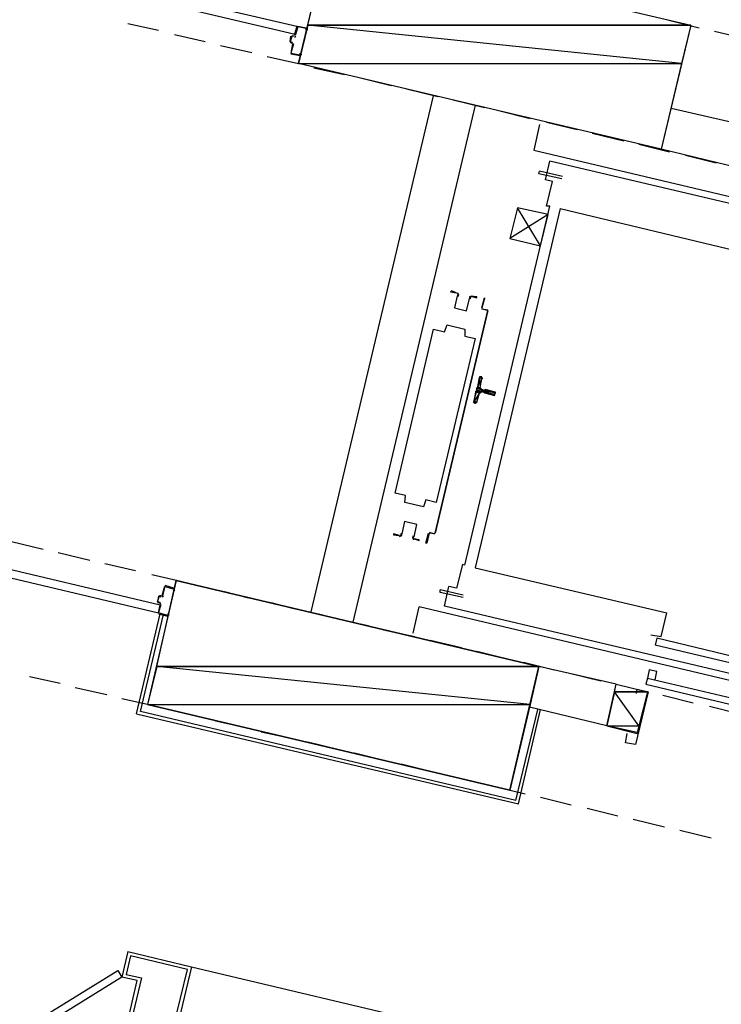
# Model space of a CAD drawing. Header units: feet. Extents: x -79 to 198, y -22 to 181.
# Tile 168 of 256: x 56 to 67, y 109 to 125. Entities that reach past the tile are written whole.
import ezdxf

# ---------------------------------------------------------------- set-up
doc = ezdxf.new("R2010")
doc.units = ezdxf.units.FT
for name, color, linetype in [('A-LINEA', 7, 'CONTINUOUS'), ('A-LINEA-FINA', 9, 'CONTINUOUS'), ('A-MURO-CONCRETO', 8, 'CONTINUOUS')]:
    doc.layers.add(name, color=color, linetype=linetype)

msp = doc.modelspace()

# ---------------------------------------------------------------- linework, layer by layer
at = {"layer": 'A-LINEA'}
for p, q in [((57.4533, 124.4978), (57.9333, 124.3911)), ((60.12, 124.4578), (60.2533, 124.4311)), ((65.9467, 124.5511), (66.4267, 124.4311)), ((58.1867, 124.3244), (58.6667, 124.2178)), ((60.0267, 124.3111), (60.0533, 124.2978)), ((60.0687, 124.285), (60.0928, 124.2998)), ((60.12, 124.4444), (60.12, 124.4444)), ((60.2533, 124.4178), (60.2533, 124.4178)), ((66.6667, 124.3778), (67.16, 124.2578)), ((58.9067, 124.1511), (59.4, 124.0444)), ((60, 124.2178), (60.0133, 124.2978)), ((60.0267, 124.2978), (60.0267, 124.2978)), ((60.0267, 124.1778), (60.0267, 124.1778)), ((60.0528, 124.1665), (60.0379, 124.1906)), ((60.16, 123.9911), (60.0133, 124.0178)), ((60.16, 124.0044), (60.16, 124.0044)), ((59.64, 123.9778), (60.1333, 123.8711)), ((60.3733, 123.8044), (60.8533, 123.6978)), ((61.1067, 123.6444), (61.5867, 123.5244)), ((61.8267, 123.4711), (62.32, 123.3511)), ((60.3333, 115.2578), (62.2533, 123.3644)), ((62.9067, 123.2178), (60.9867, 115.0978)), ((62.56, 123.2978), (63.0533, 123.1778)), ((63.2933, 123.1244), (63.7733, 123.0044)), ((67.2, 122.8844), (65.9867, 123.1644)), ((63.92, 122.9111), (63.8267, 122.5111)), ((64.0267, 122.9511), (64.5067, 122.8311)), ((64.7467, 122.7778), (65.24, 122.6578)), ((65.48, 122.6044), (65.96, 122.4844)), ((63.8267, 122.5111), (71.08, 120.7911)), ((67.04, 122.2311), (65.8267, 122.5244)), ((71.0533, 120.6978), (64.08, 122.3378)), ((66.2133, 122.4311), (66.6933, 122.3111)), ((63.9067, 122.1378), (63.92, 122.1778)), ((64.2667, 122.0578), (63.9067, 122.1378)), ((64.28, 122.0978), (63.92, 122.1778)), ((64.0267, 121.6311), (64.12, 122.0178)), ((62.7467, 115.9911), (64.08, 121.6311)), ((64.24, 121.5911), (62.9067, 115.9511)), ((64.08, 121.6311), (64.0267, 121.6311)), ((64.24, 121.5911), (67.2533, 120.8711)), ((64.0533, 121.4978), (63.4533, 121.1244)), ((62.28, 116.4978), (63.1067, 119.9911)), ((63.1067, 119.9911), (62.28, 116.4978)), ((63.0933, 119.9911), (63.0133, 120.0178)), ((63.0133, 120.0178), (63.1067, 120.0044)), ((63.0267, 120.0178), (63.0267, 120.0178)), ((63.0267, 120.0178), (63.0267, 120.0178)), ((63.0933, 119.9911), (63.0933, 119.9911)), ((62.9867, 118.7778), (63.0133, 118.9244)), ((63.0264, 118.9145), (63.0113, 118.9372)), ((63.0533, 118.7378), (63.0133, 118.7511)), ((63.0533, 118.7511), (63.0533, 118.7511)), ((62.9333, 118.5511), (62.9733, 118.6978)), ((63, 118.7244), (63.04, 118.7111)), ((63.04, 118.6978), (63.04, 118.6978)), ((63.0533, 118.6978), (63.0533, 118.6978)), ((62.9087, 118.5383), (62.9324, 118.5518)), ((62.1867, 116.5111), (62.2667, 116.4844)), ((62.1867, 116.4978), (62.1867, 116.4978)), ((62.2667, 116.4978), (62.2667, 116.4978)), ((62.2667, 116.4978), (62.2667, 116.4978)), ((55.6267, 116.3644), (56.12, 116.2444)), ((56.36, 116.1911), (56.8533, 116.0711)), ((57.0933, 116.0178), (57.5733, 115.9111)), ((62.9067, 115.9511), (65.92, 115.2444)), ((57.8267, 115.8444), (58.3067, 115.7378)), ((58.0267, 115.6578), (57.9867, 115.5111)), ((58.1733, 115.6311), (58.04, 115.6711)), ((58.04, 115.6578), (58.04, 115.6578)), ((58.5467, 115.6711), (59.04, 115.5644)), ((62.4267, 115.3511), (62.4933, 115.6578)), ((57.9867, 115.5244), (57.9867, 115.5244)), ((57.9887, 115.4983), (58.0128, 115.5132)), ((58.1733, 115.6178), (58.1733, 115.6178)), ((59.28, 115.4978), (59.7733, 115.3911)), ((62.72, 115.5244), (62.36, 115.6044)), ((57.92, 115.4044), (57.9467, 115.4044)), ((57.9467, 115.3911), (57.9467, 115.3911)), ((57.9728, 115.3798), (57.9579, 115.4039)), ((61.9333, 114.9244), (62.0267, 115.3378)), ((69.9467, 113.4578), (62.0267, 115.3378)), ((69.4, 113.6978), (62.4267, 115.3511)), ((57.5867, 113.6578), (57.96, 115.2311)), ((57.9333, 115.2311), (58.08, 115.1911)), ((58.08, 115.2044), (58.08, 115.2044)), ((60.0133, 115.3244), (60.4933, 115.2178)), ((60.7467, 115.1511), (61.2267, 115.0444)), ((61.4667, 114.9778), (61.96, 114.8711)), ((62.2, 114.8178), (62.6933, 114.6978)), ((65.76, 114.8444), (65.7333, 114.7378)), ((69.2533, 113.8978), (65.7333, 114.7378)), ((69.28, 114.0044), (65.76, 114.8444)), ((62.9333, 114.6444), (63.4133, 114.5244)), ((63.6667, 114.4711), (64.1467, 114.3511)), ((65.12, 114.1244), (63.9067, 114.4044)), ((64.3867, 114.2978), (64.88, 114.1778)), ((65.7333, 114.1911), (65.76, 114.3244)), ((55.9067, 114.2444), (56.3867, 114.1378)), ((64.9733, 113.4711), (65.12, 114.1244)), ((65.12, 114.1244), (65.6133, 114.0044)), ((65.12, 114.1244), (65.6133, 114.0044)), ((65.5867, 114.1244), (69.1067, 113.2844)), ((65.6133, 114.2178), (69.1333, 113.3911)), ((56.6267, 114.0711), (57.12, 113.9644)), ((65.6133, 114.0044), (65.4533, 113.3511)), ((65.8533, 113.9511), (66.3333, 113.8311)), ((57.36, 113.8978), (57.8533, 113.7911)), ((58.0933, 113.7244), (58.5733, 113.6178)), ((63.5467, 112.2978), (63.8933, 113.7244)), ((64.9733, 113.4711), (63.76, 113.7644)), ((66.5867, 113.7778), (67.0667, 113.6578)), ((58.8267, 113.5511), (59.3067, 113.4444)), ((59.5467, 113.3778), (60.04, 113.2711)), ((64.9733, 113.4711), (65.4533, 113.3511)), ((60.28, 113.2178), (60.7733, 113.0978)), ((61.0133, 113.0444), (61.4933, 112.9244)), ((61.7467, 112.8711), (62.2267, 112.7511)), ((62.4667, 112.6978), (62.96, 112.5778)), ((63.2, 112.5244), (63.6933, 112.4044)), ((63.9333, 112.3511), (64.4133, 112.2311)), ((64.6667, 112.1778), (65.1467, 112.0578)), ((65.3867, 112.0044), (65.88, 111.8844)), ((66.12, 111.8311), (66.6133, 111.7111)), ((57.4533, 109.9244), (57.36, 109.5244)), ((57.4533, 109.9244), (58.4533, 109.6844)), ((57.4933, 109.8578), (57.4267, 109.5644)), ((58.3867, 109.6444), (57.4933, 109.8578)), ((57.92, 107.6978), (58.3867, 109.6444)), ((58.4533, 109.6844), (57.9867, 107.7378)), ((58.4533, 109.6844), (62.7467, 108.6711)), ((57.1467, 107.5244), (57.6, 109.4711)), ((57.6667, 109.5111), (57.2, 107.5644)), ((57.6, 109.4711), (57.36, 109.5244)), ((57.4267, 109.5644), (57.6667, 109.5111))]:
    msp.add_line(p, q, dxfattribs=at)
for points in [[(60.6, 125.8044), (66.2933, 124.4711), (65.8267, 122.5244), (60.1333, 123.8711), (60.6, 125.8044)], [(57.1867, 125.1378), (60.1067, 124.4578), (60.08, 124.3244), (57.16, 125.0178), (57.1867, 125.1378)], [(60.1067, 124.4578), (60.0667, 124.3111), (60.0667, 124.3111)], [(60.2667, 124.4178), (60.2667, 124.3911), (60.2533, 124.3911), (60.2533, 124.4178), (60.12, 124.4444), (60.08, 124.3111)], [(60.0533, 124.2978), (60.0267, 124.2978), (60, 124.2044), (60.04, 124.2044)], [(60.0267, 124.1911), (60, 124.2044), (60, 124.2044)], [(60.04, 124.1778), (60.0133, 124.0311), (60.0133, 124.0311)], [(60.0533, 124.1778), (60.0133, 124.0311), (60.16, 124.0044), (60.16, 124.0311), (60.1733, 124.0178), (60.1733, 124.0044)], [(64.12, 122.0178), (64.0133, 122.0444), (64.08, 122.3378)], [(63.9333, 121.0044), (63.5733, 121.6044), (63.4533, 121.1244), (63.9333, 121.0044), (64.0533, 121.4978), (63.5733, 121.6044)], [(62.6133, 120.2711), (62.5333, 120.2978), (62.52, 120.2844), (62.6133, 120.2711)], [(62.6264, 120.2235), (62.5809, 120.0309), (62.7735, 119.9853), (62.8192, 120.1779)], [(62.6264, 120.2235), (62.5809, 120.0309), (62.7735, 119.9853), (62.8192, 120.1779)], [(62.6306, 120.2208), (62.6397, 120.2409), (62.6248, 120.2572)], [(62.6377, 120.2095), (62.6529, 120.243), (62.628, 120.2701)], [(62.854, 120.217), (62.8196, 120.2039), (62.8182, 120.1671)], [(62.8511, 120.204), (62.8304, 120.1961), (62.8296, 120.1741)], [(62.84, 120.2178), (62.9333, 120.1911), (62.9333, 120.2044), (62.84, 120.2178)], [(63.0133, 120.0311), (63.0533, 120.1911), (63.0533, 120.1778), (63.0133, 120.0311)], [(61.6533, 117.1244), (62.2533, 119.6978), (62.4267, 119.6578), (62.4667, 119.7644), (62.7467, 119.6978), (62.7467, 119.5911), (62.9067, 119.5511), (62.2933, 116.9778), (62.1333, 117.0178), (62.0933, 116.9111), (61.8, 116.9778), (61.8133, 117.0844), (61.6533, 117.1244)], [(63, 118.9511), (62.9867, 118.9511), (62.88, 118.5511), (62.9067, 118.5378)], [(63.0005, 118.7624), (63.003, 118.7473), (63.0154, 118.7383)], [(63.0533, 118.6978), (63.2133, 118.6578), (63.2267, 118.7111), (63.0667, 118.7511)], [(63.0113, 118.7106), (62.9962, 118.7081), (62.9872, 118.6957)], [(61.9469, 116.4387), (61.9924, 116.6313), (61.7998, 116.6769), (61.7542, 116.4843)], [(61.9469, 116.4387), (61.9924, 116.6313), (61.7998, 116.6769), (61.7542, 116.4843)], [(61.72, 116.4578), (61.6267, 116.4844), (61.6267, 116.4711), (61.7067, 116.4578)], [(61.7193, 116.4453), (61.7537, 116.4583), (61.7551, 116.4951)], [(61.7223, 116.4583), (61.7429, 116.4661), (61.7438, 116.4882)], [(61.9357, 116.4527), (61.9204, 116.4192), (61.9453, 116.3921)], [(61.9427, 116.4414), (61.9336, 116.4213), (61.9485, 116.405)], [(62.2667, 116.4844), (62.1867, 116.4978), (62.1467, 116.3378), (62.1333, 116.3378), (62.1733, 116.4978)], [(61.9467, 116.4044), (62.0267, 116.3778), (62.0267, 116.3911), (61.9467, 116.4044)], [(55.0133, 115.9378), (57.9333, 115.2444), (57.96, 115.3644), (55.04, 116.0578), (55.0133, 115.9378)], [(62.7467, 115.9911), (62.7067, 116.0044), (62.6133, 115.6311), (62.4933, 115.6578)], [(57.76, 113.8044), (63.4533, 112.4578), (63.9067, 114.4044), (58.2133, 115.7511), (57.76, 113.8044)], [(58, 115.5111), (58.04, 115.6578), (58.1733, 115.6178), (58.1733, 115.6044), (58.1867, 115.5911), (58.1867, 115.6178)], [(57.9333, 115.5111), (57.92, 115.4178), (57.92, 115.4178)], [(57.96, 115.4044), (57.92, 115.4178), (57.9467, 115.5111), (57.9733, 115.4978)], [(57.9733, 115.5111), (57.9467, 115.5111), (57.9467, 115.5111)], [(62.72, 115.4844), (62.36, 115.5644), (62.36, 115.6044)], [(57.96, 115.3911), (57.9333, 115.2444), (57.9333, 115.2444)], [(58.0933, 115.2044), (58.0933, 115.2311), (58.08, 115.2311), (58.08, 115.2044), (57.9333, 115.2444), (57.9733, 115.3778)], [(63.5467, 112.2978), (57.6533, 113.6978), (58.0133, 115.2178)], [(65.6667, 114.8978), (65.8267, 114.8711), (65.92, 115.2444)], [(65.76, 114.3244), (65.64, 114.3511), (65.6133, 114.2178), (65.5867, 114.1244)], [(65.44, 113.9778), (65.4533, 114.0444), (65.6267, 114.0044), (65.4267, 113.1778), (65.2667, 113.2044), (65.2933, 113.3511)], [(57.5867, 113.6578), (63.5867, 112.2444), (63.9333, 113.7244)], [(57.36, 109.5244), (54.8133, 107.9511), (54.7467, 108.0578), (57.2933, 109.6311), (57.36, 109.5244)]]:
    msp.add_lwpolyline(points, dxfattribs=at)
at = {"layer": 'A-LINEA-FINA'}
for p, q in [((62.9733, 118.9511), (63.0133, 118.9378)), ((62.9733, 118.9378), (63.0133, 118.9378)), ((62.9733, 118.9378), (63.0133, 118.9244)), ((62.9867, 118.9511), (63, 118.9511)), ((62.9867, 118.9511), (63.0133, 118.9511)), ((62.9333, 118.7778), (62.9867, 118.7644)), ((62.9333, 118.7778), (62.9867, 118.7644)), ((62.9333, 118.7644), (63, 118.7511)), ((62.9333, 118.7378), (63, 118.7244)), ((63.0533, 118.7378), (63.2267, 118.7111)), ((63.0533, 118.7378), (63.2267, 118.6978)), ((62.92, 118.7244), (62.9733, 118.7111)), ((63.0533, 118.7111), (63.2133, 118.6711)), ((63.0533, 118.6978), (63.2133, 118.6578)), ((62.88, 118.5511), (62.92, 118.5511)), ((62.88, 118.5511), (62.9067, 118.5378)), ((62.8933, 118.5644), (62.9333, 118.5511)), ((62.8933, 118.5644), (62.9333, 118.5511))]:
    msp.add_line(p, q, dxfattribs=at)
for points in [[(62.9733, 118.9378), (63.0133, 118.9244), (62.9467, 118.7911), (62.9733, 118.9378)], [(63.0133, 118.9244), (62.9467, 118.7911), (62.9867, 118.7778), (63.0133, 118.9244), (63.0133, 118.9244)], [(63.0133, 118.9378), (62.9733, 118.9511), (62.9733, 118.9511), (63.0133, 118.9378)], [(62.9733, 118.9511), (62.9733, 118.9511), (63.0133, 118.9378), (62.9733, 118.9511)], [(62.9733, 118.9511), (63.0133, 118.9378), (62.9867, 118.9511), (62.9733, 118.9511), (62.9733, 118.9511)], [(62.9733, 118.9378), (63.0133, 118.9378), (62.9733, 118.9511), (62.9733, 118.9378), (62.9733, 118.9378)], [(62.9733, 118.9378), (62.9733, 118.9378), (63.0133, 118.9378), (62.9733, 118.9378)], [(63.0133, 118.9378), (62.9733, 118.9378), (63.0133, 118.9244), (63.0133, 118.9378)], [(63.0133, 118.9244), (62.9733, 118.9378), (62.9733, 118.9378), (63.0133, 118.9244), (63.0133, 118.9244)], [(63, 118.9511), (62.9867, 118.9511), (62.9867, 118.9511), (63, 118.9511)], [(62.9867, 118.9511), (62.9867, 118.9511), (63, 118.9511), (62.9867, 118.9511)], [(62.9867, 118.9511), (63, 118.9511), (63.0133, 118.9511), (62.9867, 118.9511), (62.9867, 118.9511)], [(63.0133, 118.9511), (62.9867, 118.9511), (63.0133, 118.9378), (63.0133, 118.9511), (63.0133, 118.9511)], [(62.9867, 118.7644), (62.9333, 118.7778), (62.9333, 118.7778), (62.9867, 118.7644)], [(62.9333, 118.7778), (62.9333, 118.7778), (62.9867, 118.7644), (62.9333, 118.7778)], [(62.9333, 118.7778), (62.9867, 118.7644), (62.9467, 118.7778), (62.9333, 118.7778), (62.9333, 118.7778)], [(62.9867, 118.7644), (62.9333, 118.7778), (63, 118.7644), (62.9867, 118.7644), (62.9867, 118.7644)], [(62.9333, 118.7778), (63, 118.7644), (62.9333, 118.7644), (62.9333, 118.7778)], [(63, 118.7644), (62.9333, 118.7644), (63, 118.7511), (63, 118.7644), (63, 118.7644)], [(63, 118.7511), (62.9333, 118.7644), (62.9333, 118.7644), (63, 118.7511)], [(62.9333, 118.7644), (62.9333, 118.7644), (63, 118.7511), (62.9333, 118.7644), (62.9333, 118.7644)], [(63, 118.7511), (62.9333, 118.7644), (62.9333, 118.7644), (63, 118.7511)], [(62.9333, 118.7644), (62.9333, 118.7644), (63, 118.7511), (62.9333, 118.7644), (62.9333, 118.7644)], [(63, 118.7511), (62.9333, 118.7644), (62.9333, 118.7644), (63, 118.7511)], [(62.9333, 118.7644), (62.9333, 118.7644), (63, 118.7511), (62.9333, 118.7644), (62.9333, 118.7644)], [(63, 118.7511), (62.9333, 118.7644), (63.0133, 118.7511), (63, 118.7511), (63, 118.7511)], [(62.9333, 118.7644), (63.2267, 118.6978), (62.9333, 118.7378), (62.9333, 118.7644)], [(63.2267, 118.6978), (62.9333, 118.7378), (63.2133, 118.6711), (63.2267, 118.6978), (63.2267, 118.6978)], [(63, 118.7244), (62.9333, 118.7378), (62.9333, 118.7378), (63, 118.7244)], [(62.9333, 118.7378), (62.9333, 118.7378), (63, 118.7244), (62.9333, 118.7378), (62.9333, 118.7378)], [(63, 118.7244), (62.9333, 118.7378), (62.9867, 118.7244), (63, 118.7244), (63, 118.7244)], [(62.9867, 118.7244), (62.9333, 118.7378), (62.9333, 118.7378), (62.9867, 118.7244)], [(62.9333, 118.7378), (62.9333, 118.7378), (62.9867, 118.7244), (62.9333, 118.7378), (62.9333, 118.7378)], [(62.9333, 118.7378), (62.9867, 118.7244), (62.9333, 118.7244), (62.9333, 118.7378)], [(62.9467, 118.7911), (62.9867, 118.7778), (62.9467, 118.7778), (62.9467, 118.7911)], [(62.9867, 118.7778), (62.9467, 118.7778), (62.9867, 118.7644), (62.9867, 118.7778), (62.9867, 118.7778)], [(63.0533, 118.7378), (63.2267, 118.7111), (63.0667, 118.7511), (63.0533, 118.7378), (63.0533, 118.7378)], [(63.0533, 118.7378), (63.0533, 118.7378), (63.2267, 118.7111), (63.0533, 118.7378)], [(63.2267, 118.7111), (63.0533, 118.7378), (63.2267, 118.6978), (63.2267, 118.7111), (63.2267, 118.7111)], [(63.2267, 118.6978), (63.0533, 118.7378), (63.0533, 118.7378), (63.2267, 118.6978)], [(63.0533, 118.7378), (63.0533, 118.7378), (63.2267, 118.6978), (63.0533, 118.7378), (63.0533, 118.7378)], [(63.2267, 118.6978), (63.0533, 118.7378), (63.0533, 118.7378), (63.2267, 118.6978)], [(63.0533, 118.7378), (63.0533, 118.7378), (63.2267, 118.6978), (63.0533, 118.7378)], [(63.2267, 118.6978), (63.0533, 118.7378), (63.0533, 118.7378), (63.2267, 118.6978), (63.2267, 118.6978)], [(63.2267, 118.6978), (63.0533, 118.7378), (63.0533, 118.7378), (63.2267, 118.6978)], [(63.0533, 118.7378), (63.0533, 118.7378), (63.2267, 118.6978), (63.0533, 118.7378), (63.0533, 118.7378)], [(63.2267, 118.6978), (63.0533, 118.7378), (63.0533, 118.7378), (63.2267, 118.6978)], [(63.0533, 118.7378), (63.0533, 118.7378), (63.2267, 118.6978), (63.0533, 118.7378), (63.0533, 118.7378)], [(63.2267, 118.6978), (63.0533, 118.7378), (63.0533, 118.7378), (63.2267, 118.6978)], [(63.0533, 118.7378), (63.0533, 118.7378), (63.2267, 118.6978), (63.0533, 118.7378), (63.0533, 118.7378)], [(63.2267, 118.7111), (63.0667, 118.7511), (63.0667, 118.7511), (63.2267, 118.7111)], [(63.0667, 118.7511), (63.0667, 118.7511), (63.2267, 118.7111), (63.0667, 118.7511), (63.0667, 118.7511)], [(62.92, 118.7111), (62.9733, 118.6978), (62.8933, 118.5644), (62.92, 118.7111)], [(62.9733, 118.6978), (62.8933, 118.5644), (62.9333, 118.5511), (62.9733, 118.6978)], [(62.9333, 118.7244), (62.9867, 118.7111), (62.92, 118.7244), (62.9333, 118.7244)], [(62.9867, 118.7111), (62.92, 118.7244), (62.9733, 118.7111), (62.9867, 118.7111)], [(62.9733, 118.7111), (62.92, 118.7244), (62.92, 118.7244), (62.9733, 118.7111), (62.9733, 118.7111)], [(62.92, 118.7244), (62.9733, 118.7111), (62.92, 118.7111), (62.92, 118.7244)], [(62.9733, 118.7111), (62.92, 118.7111), (62.9733, 118.6978), (62.9733, 118.7111), (62.9733, 118.7111)], [(62.9867, 118.7244), (62.9333, 118.7244), (62.9867, 118.7111), (62.9867, 118.7244), (62.9867, 118.7244)], [(62.9867, 118.7111), (62.9333, 118.7244), (62.9333, 118.7244), (62.9867, 118.7111)], [(62.9333, 118.7244), (62.9333, 118.7244), (62.9867, 118.7111), (62.9333, 118.7244), (62.9333, 118.7244)], [(62.9867, 118.7111), (62.9333, 118.7244), (62.9333, 118.7244), (62.9867, 118.7111)], [(62.9333, 118.7244), (62.9333, 118.7244), (62.9867, 118.7111), (62.9333, 118.7244), (62.9333, 118.7244)], [(63.2133, 118.6711), (63.04, 118.7111), (63.04, 118.7111), (63.2133, 118.6711)], [(63.04, 118.7111), (63.04, 118.7111), (63.2133, 118.6711), (63.04, 118.7111), (63.04, 118.7111)], [(63.2133, 118.6711), (63.04, 118.7111), (63.04, 118.7111), (63.2133, 118.6711)], [(63.04, 118.7111), (63.04, 118.7111), (63.2133, 118.6711), (63.04, 118.7111), (63.04, 118.7111)], [(63.0533, 118.7111), (63.2133, 118.6711), (63.04, 118.7111), (63.0533, 118.7111), (63.0533, 118.7111)], [(63.2133, 118.6711), (63.0533, 118.7111), (63.0533, 118.7111), (63.2133, 118.6711)], [(63.0533, 118.7111), (63.0533, 118.7111), (63.2133, 118.6711), (63.0533, 118.7111)], [(63.0533, 118.7111), (63.2133, 118.6711), (63.0533, 118.6978), (63.0533, 118.7111)], [(63.2133, 118.6711), (63.0533, 118.6978), (63.2133, 118.6578), (63.2133, 118.6711), (63.2133, 118.6711)], [(63.2133, 118.6578), (63.0533, 118.6978), (63.0533, 118.6978), (63.2133, 118.6578)], [(63.0533, 118.6978), (63.0533, 118.6978), (63.2133, 118.6578), (63.0533, 118.6978)], [(63.2133, 118.6578), (63.0533, 118.6978), (63.0533, 118.6978), (63.2133, 118.6578), (63.2133, 118.6578)], [(63.2133, 118.6578), (63.0533, 118.6978), (63.0533, 118.6978), (63.2133, 118.6578)], [(63.0533, 118.6978), (63.0533, 118.6978), (63.2133, 118.6578), (63.0533, 118.6978), (63.0533, 118.6978)], [(63.2133, 118.6578), (63.0533, 118.6978), (63.0533, 118.6978), (63.2133, 118.6578)], [(63.0533, 118.6978), (63.0533, 118.6978), (63.2133, 118.6578), (63.0533, 118.6978), (63.0533, 118.6978)], [(62.88, 118.5511), (62.88, 118.5511), (62.92, 118.5511), (62.88, 118.5511)], [(62.88, 118.5511), (62.92, 118.5511), (62.8933, 118.5511), (62.88, 118.5511), (62.88, 118.5511)], [(62.92, 118.5511), (62.88, 118.5511), (62.92, 118.5378), (62.92, 118.5511)], [(62.88, 118.5511), (62.92, 118.5378), (62.9067, 118.5378), (62.88, 118.5511), (62.88, 118.5511)], [(62.92, 118.5378), (62.88, 118.5511), (62.88, 118.5511), (62.92, 118.5378)], [(62.88, 118.5511), (62.88, 118.5511), (62.9067, 118.5378), (62.88, 118.5511)], [(62.9067, 118.5378), (62.88, 118.5511), (62.88, 118.5511), (62.9067, 118.5378)], [(62.88, 118.5511), (62.88, 118.5511), (62.9067, 118.5378), (62.88, 118.5511), (62.88, 118.5511)], [(62.9333, 118.5511), (62.8933, 118.5644), (62.8933, 118.5644), (62.9333, 118.5511), (62.9333, 118.5511)], [(62.9333, 118.5511), (62.8933, 118.5644), (62.92, 118.5511), (62.9333, 118.5511), (62.9333, 118.5511)], [(62.8933, 118.5511), (62.92, 118.5511), (62.8933, 118.5644), (62.8933, 118.5511), (62.8933, 118.5511)], [(62.8933, 118.5511), (62.8933, 118.5511), (62.92, 118.5511), (62.8933, 118.5511)]]:
    msp.add_lwpolyline(points, dxfattribs=at)
at = {"layer": 'A-MURO-CONCRETO'}
for points in [[(60.6, 125.8044), (66.2933, 124.4711), (60.28, 124.4711), (60.6, 125.8044), (60.6, 125.8044)], [(60.28, 124.4711), (60.1333, 123.8711), (66.1467, 123.8711), (60.28, 124.4711)], [(60.28, 124.4711), (66.2933, 124.4711), (66.1467, 123.8711), (60.28, 124.4711), (60.28, 124.4711)], [(60.1333, 123.8711), (66.1467, 123.8711), (65.8267, 122.5244), (60.1333, 123.8711), (60.1333, 123.8711)], [(58.2133, 115.7511), (63.9067, 114.4044), (57.9067, 114.4044), (58.2133, 115.7511), (58.2133, 115.7511)], [(57.9067, 114.4044), (57.76, 113.8044), (63.7733, 113.8044), (57.9067, 114.4044)], [(57.9067, 114.4044), (63.9067, 114.4044), (63.7733, 113.8044), (57.9067, 114.4044), (57.9067, 114.4044)], [(65.12, 114.1244), (65.6133, 114.0044), (65.0933, 114.0044), (65.12, 114.1244), (65.12, 114.1244)], [(65.0933, 114.0044), (64.9733, 113.4711), (65.48, 113.4711), (65.0933, 114.0044)], [(65.0933, 114.0044), (65.6133, 114.0044), (65.48, 113.4711), (65.0933, 114.0044), (65.0933, 114.0044)], [(57.76, 113.8044), (63.7733, 113.8044), (63.4533, 112.4578), (57.76, 113.8044), (57.76, 113.8044)], [(64.9733, 113.4711), (65.48, 113.4711), (65.4533, 113.3644), (64.9733, 113.4711), (64.9733, 113.4711)]]:
    msp.add_lwpolyline(points, dxfattribs=at)

doc.saveas('drawing.dxf')
